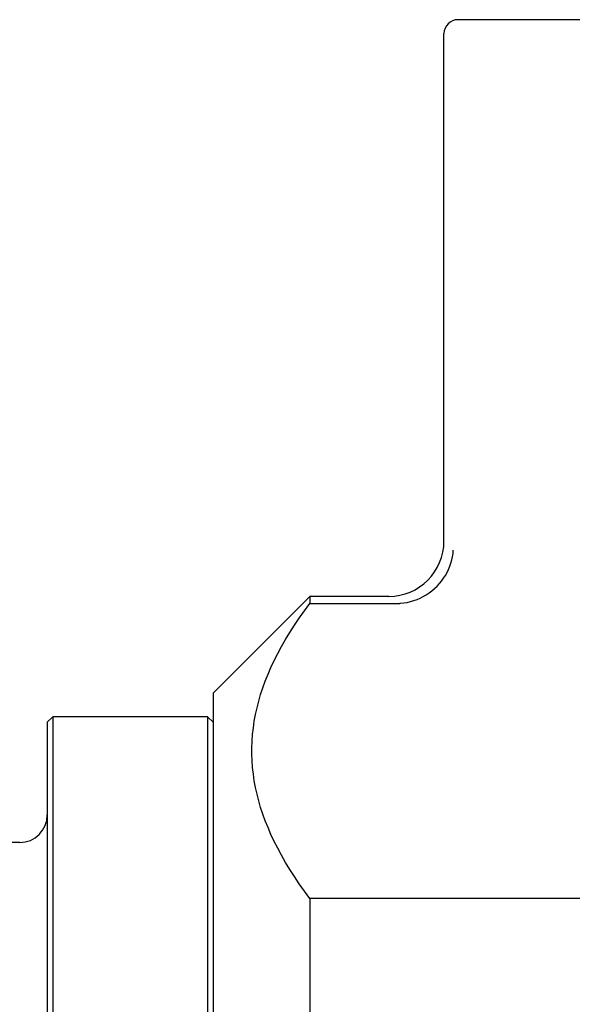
# Model space of a CAD drawing. Header units: millimetres. Extents: x -34 to 3562, y 10 to 379.
# Tile 3 of 9: x 160 to 180, y 218 to 254. Entities that reach past the tile are written whole.
import ezdxf

# ---------------------------------------------------------------- set-up
doc = ezdxf.new("R2010")
doc.units = ezdxf.units.MM
doc.layers.add('DETAIL', color=2, linetype='Continuous')

msp = doc.modelspace()

# ---------------------------------------------------------------- linework, layer by layer
at = {"layer": 'DETAIL'}
for p, q in [((225.474, 253.874), (175.774, 253.874)), ((175.274, 235.024), (175.274, 253.374)), ((166.924, 229.524), (170.424, 233.024)), ((170.424, 233.024), (170.424, 232.769)), ((173.274, 233.024), (170.424, 233.024)), ((170.424, 232.769), (173.577, 232.769)), ((166.924, 229.524), (166.924, 180.224)), ((160.924, 228.474), (161.124, 228.674)), ((161.124, 228.674), (161.124, 181.074)), ((166.724, 228.674), (161.124, 228.674)), ((166.724, 228.674), (166.724, 181.074)), ((166.924, 228.474), (166.724, 228.674)), ((160.924, 228.474), (160.924, 181.274)), ((159.924, 224.124), (145.639, 224.124)), ((170.424, 222.1), (170.424, 215.543)), ((181.724, 222.1), (170.424, 222.1))]:
    msp.add_line(p, q, dxfattribs=at)
at = {"layer": 'DETAIL', "flags": 128}
for points in [[(173.695, 232.773), (173.819, 232.787), (173.941, 232.808), (174.062, 232.836), (174.182, 232.872), (174.299, 232.914), (174.414, 232.964), (174.526, 233.02), (174.635, 233.083), (174.739, 233.152), (174.838, 233.227), (174.933, 233.307), (175.024, 233.393), (175.108, 233.484), (175.187, 233.579), (175.26, 233.679), (175.327, 233.782), (175.387, 233.888), (175.44, 233.998), (175.487, 234.11), (175.527, 234.224), (175.559, 234.34), (175.584, 234.457), (175.602, 234.575), (175.612, 234.694)], [(170.424, 222.1), (170.227, 222.367), (170.04, 222.63), (169.863, 222.892), (169.697, 223.151), (169.541, 223.407), (169.395, 223.662), (169.259, 223.914), (169.133, 224.165), (169.016, 224.413), (168.909, 224.661), (168.81, 224.907), (168.722, 225.151), (168.642, 225.395), (168.571, 225.637), (168.51, 225.878), (168.457, 226.119), (168.413, 226.359), (168.378, 226.599), (168.352, 226.838), (168.334, 227.076), (168.326, 227.315), (168.326, 227.553), (168.334, 227.792), (168.352, 228.031), (168.378, 228.27), (168.413, 228.509), (168.457, 228.749), (168.51, 228.99), (168.571, 229.231), (168.642, 229.474), (168.722, 229.717), (168.81, 229.962), (168.909, 230.208), (169.016, 230.455), (169.133, 230.704), (169.259, 230.954), (169.395, 231.207), (169.541, 231.461), (169.697, 231.718), (169.863, 231.977), (170.04, 232.238), (170.227, 232.502), (170.424, 232.769)], [(173.577, 232.769), (173.582, 232.769), (173.587, 232.769), (173.592, 232.769), (173.597, 232.769), (173.602, 232.769), (173.607, 232.769), (173.612, 232.769), (173.617, 232.769), (173.622, 232.769), (173.626, 232.769), (173.631, 232.769), (173.636, 232.77), (173.641, 232.77), (173.646, 232.77), (173.651, 232.77), (173.656, 232.771), (173.661, 232.771), (173.666, 232.771), (173.671, 232.771), (173.676, 232.772), (173.68, 232.772), (173.685, 232.772), (173.69, 232.773), (173.695, 232.773)]]:
    msp.add_lwpolyline(points, dxfattribs=at)
at = {"layer": 'DETAIL'}
for centre, radius, start, end in [((175.774, 253.374), 0.5, 90, 180), ((173.274, 235.024), 2, 270, 0), ((159.924, 225.124), 1, 270.0004, 359.9996)]:
    msp.add_arc(centre, radius, start, end, dxfattribs=at)

doc.saveas('drawing.dxf')
